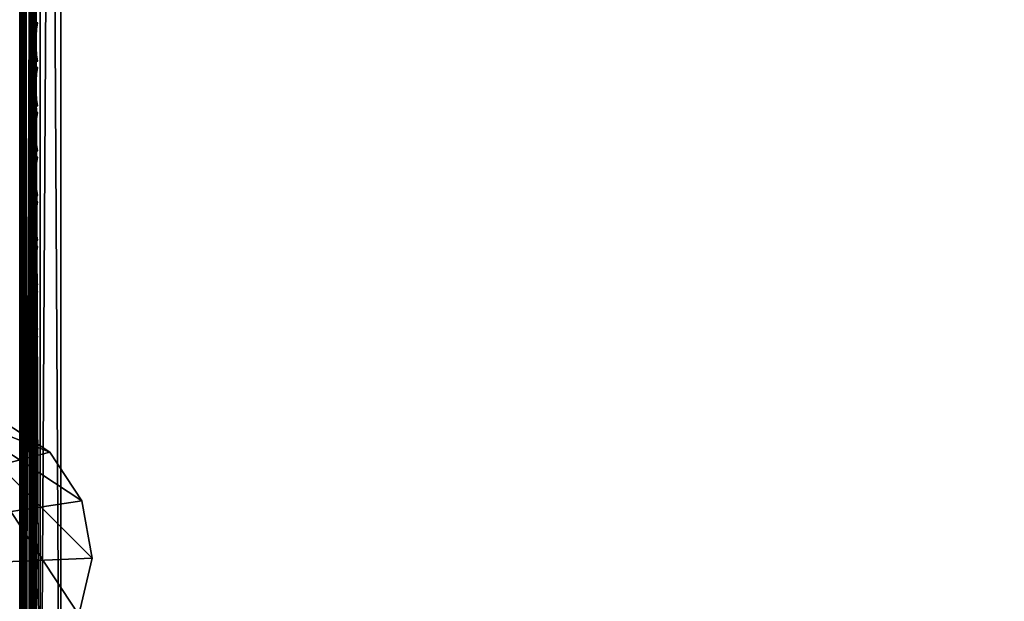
# Model space of a CAD drawing. Header units: inches. Extents: x 0 to 76, y -28.1 to 0.
# Tile 5 of 256: x 3.5 to 9.5, y -24.7 to -21.2. Entities that reach past the tile are written whole.
import ezdxf

# ---------------------------------------------------------------- set-up
doc = ezdxf.new("R2010")
doc.units = ezdxf.units.IN
doc.header["$LTSCALE"] = 0.03937
doc.header["$MEASUREMENT"] = 0
for name, color, linetype in [('A-FURN-3-ST', 151, 'Continuous'), ('A-FURN-3-ST-LGHW', 32, 'Continuous'), ('A-FURN-3-ST-SEAM', 250, 'Continuous'), ('A-FURN-3-STITCH', 15, 'Continuous')]:
    doc.layers.add(name, color=color, linetype=linetype)

msp = doc.modelspace()

# ---------------------------------------------------------------- meshes
at = {"layer": 'A-FURN-3-ST'}
mesh = msp.add_polyface(dxfattribs=at)
corners = [(3.75, -5.4592, 18), (72.25, -5.4592, 18), (3.75, -5.1746, 17.9626), (72.25, -5.1746, 17.9626), (3.75, -4.9094, 17.8528), (72.25, -4.9094, 17.8528), (3.75, -4.6816, 17.6781), (72.25, -4.6816, 17.6781), (3.75, -4.5068, 17.4505), (72.25, -4.5068, 17.4505), (3.75, -4.3968, 17.1854), (72.25, -4.3968, 17.1854), (3.75, -4.3592, 16.9008), (72.25, -4.3504, 5.5004), (3.75, -4.3504, 5.5004), (3.75, -4.3883, 5.3089), (72.25, -4.3883, 5.3089), (3.75, -4.4967, 5.1466), (72.25, -4.4967, 5.1466), (3.75, -4.659, 5.0381), (72.25, -4.659, 5.0381), (3.75, -4.8504, 5), (3.75, -27.51, 5), (3.625, -4.8504, 5.0335), (3.625, -27.51, 5.0335), (3.5335, -4.8504, 5.125), (3.5335, -4.5038, 5.3567), (3.625, -4.3839, 5.5004), (3.625, -4.4193, 5.3217), (3.625, -4.5204, 5.1703), (3.625, -4.6718, 5.069), (3.5335, -4.4842, 16.9008), (3.625, -4.3926, 16.9008), (3.625, -4.4292, 17.1767), (3.5335, -5.2069, 17.8418), (3.625, -5.4592, 17.9665), (3.625, -5.1833, 17.9302), (3.5335, -4.77, 17.5897), (3.625, -4.7053, 17.6544), (3.625, -4.5358, 17.4337), (3.5335, -4.615, 17.3879), (3.5335, -4.5175, 17.153), (3.625, -4.9261, 17.8238), (3.625, -26.91, 17.9665), (3.75, -26.91, 18)]
mesh.append_faces([[corners[k] for k in face] for face in [(0, 1, 2), (2, 3, 4), (4, 5, 6), (6, 7, 8), (8, 9, 10), (10, 11, 12), (12, 13, 14), (14, 13, 15), (15, 16, 17), (17, 18, 19), (19, 20, 21), (21, 22, 23), (23, 24, 25), (26, 27, 28), (28, 27, 14), (28, 14, 15), (28, 15, 29), (29, 15, 17), (29, 17, 30), (30, 17, 19), (30, 19, 23), (23, 19, 21), (23, 25, 30), (27, 31, 32), (27, 32, 14), (14, 32, 12), (31, 33, 32), (32, 33, 10), (32, 10, 12), (34, 35, 36), (37, 38, 39, 40), (40, 39, 33, 41), (35, 0, 36), (36, 0, 2), (36, 2, 42), (42, 2, 4), (42, 4, 38), (38, 4, 6), (38, 6, 39), (39, 6, 8), (39, 8, 33), (33, 8, 10), (35, 43, 0), (44, 1, 0)]])
mesh = msp.add_polyface(dxfattribs=at)
corners = [(72.375, -4.8504, 5.0335), (72.375, -27.51, 5.0335), (72.25, -4.8504, 5), (72.25, -4.3504, 5.5004), (72.375, -4.3839, 5.5004), (72.25, -4.3883, 5.3089), (72.375, -4.4193, 5.3217), (72.25, -4.4967, 5.1466), (72.375, -4.5204, 5.1703), (72.25, -4.659, 5.0381), (72.375, -4.6718, 5.069), (72.4665, -4.7068, 5.1536), (72.4665, -4.4754, 5.5003), (72.4665, -4.5038, 5.3567), (72.4665, -4.5851, 5.2349), (72.25, -4.3592, 16.9008), (72.375, -4.3926, 16.9008), (72.25, -5.4592, 18), (72.375, -5.4592, 17.9665), (72.25, -5.1746, 17.9626), (72.375, -5.1833, 17.9302), (72.25, -4.9094, 17.8528), (72.375, -4.9261, 17.8238), (72.25, -4.6816, 17.6781), (72.375, -4.7053, 17.6544), (72.25, -4.5068, 17.4505), (72.375, -4.5358, 17.4337), (72.25, -4.3968, 17.1854), (72.375, -4.4292, 17.1767), (72.4665, -4.5175, 17.153), (72.4665, -5.4592, 17.875), (72.25, -26.91, 18), (72.375, -26.91, 17.9665), (3.75, -5.1746, 17.9626), (3.75, -4.9094, 17.8528), (3.75, -4.6816, 17.6781), (3.75, -4.5068, 17.4505), (3.75, -4.3968, 17.1854), (3.75, -4.3592, 16.9008), (3.75, -4.3883, 5.3089), (3.75, -4.4967, 5.1466), (3.75, -4.659, 5.0381), (3.75, -4.8504, 5), (72.25, -27.51, 5)]
mesh.append_faces([[corners[k] for k in face] for face in [(0, 1, 2), (3, 4, 5), (5, 4, 6), (5, 6, 7), (7, 6, 8), (7, 8, 9), (9, 8, 10), (9, 10, 2), (2, 10, 0), (0, 10, 11), (12, 6, 4), (8, 6, 13, 14), (3, 15, 4), (4, 15, 16), (4, 16, 12), (17, 18, 19), (19, 18, 20), (19, 20, 21), (21, 20, 22), (21, 22, 23), (23, 22, 24), (23, 24, 25), (25, 24, 26), (25, 26, 27), (27, 26, 28), (27, 28, 15), (15, 28, 16), (16, 28, 29), (18, 30, 20), (17, 31, 18), (18, 32, 30), (33, 17, 19), (34, 19, 21), (35, 21, 23), (36, 23, 25), (37, 25, 27), (38, 27, 15), (15, 3, 38), (39, 3, 5), (40, 5, 7), (41, 7, 9), (42, 9, 2), (2, 43, 42)]])
mesh = msp.add_polyface(dxfattribs=at)
corners = [(3.5335, -4.8504, 5.125), (3.5335, -27.51, 5.125), (3.5, -4.8504, 5.25), (3.5, -4.6338, 5.3751), (3.5, -4.6004, 5.5002), (3.5335, -4.5038, 5.3567), (3.5335, -4.4754, 5.5003), (3.625, -4.3839, 5.5004), (3.625, -4.6718, 5.069), (3.5335, -4.7068, 5.1536), (3.5335, -4.5851, 5.2349), (3.625, -4.5204, 5.1703), (3.625, -4.4193, 5.3217), (3.5, -4.7253, 5.2835), (3.5, -4.6092, 16.9007), (3.5335, -4.4842, 16.9008), (3.5, -5.4592, 17.75), (3.5335, -5.4592, 17.875), (3.5, -5.2393, 17.7211), (3.5335, -5.2069, 17.8418), (3.5, -5.0343, 17.6362), (3.5335, -4.9719, 17.7445), (3.5, -4.8583, 17.5013), (3.5335, -4.77, 17.5897), (3.5, -4.7233, 17.3254), (3.5335, -4.615, 17.3879), (3.5, -4.6383, 17.1205), (3.5335, -4.5175, 17.153), (3.625, -4.4292, 17.1767), (3.625, -5.4592, 17.9665), (3.625, -5.1833, 17.9302), (3.625, -4.9261, 17.8238), (3.625, -4.7053, 17.6544), (3.5, -26.91, 17.75), (3.5335, -26.91, 17.875), (3.5, -27.51, 5.25), (3.5, -27.76, 5.5), (3.5, -27.76, 16.9)]
mesh.append_faces([[corners[k] for k in face] for face in [(0, 1, 2), (3, 4, 5), (5, 4, 6), (5, 6, 7), (8, 0, 9), (8, 9, 10, 11), (11, 10, 5, 12), (0, 2, 9), (9, 2, 13), (9, 13, 10), (10, 13, 3), (10, 3, 5), (4, 14, 6), (6, 14, 15), (6, 15, 7), (16, 17, 18), (18, 17, 19), (18, 19, 20), (20, 19, 21), (20, 21, 22), (22, 21, 23), (22, 23, 24), (24, 23, 25), (24, 25, 26), (26, 25, 27), (26, 27, 14), (14, 27, 15), (15, 27, 28), (17, 29, 19), (19, 30, 31, 21), (21, 31, 32, 23), (16, 33, 17), (17, 34, 29), (35, 4, 2), (2, 4, 3), (2, 3, 13), (4, 36, 14), (14, 37, 16), (18, 20, 16), (16, 20, 22), (16, 22, 24), (24, 26, 16), (16, 26, 14)]])
mesh = msp.add_polyface(dxfattribs=at)
corners = [(3.5335, -4.8504, 5.125), (3.625, -27.51, 5.0335), (3.5335, -27.51, 5.125), (3.5, -4.8504, 5.25), (3.5, -27.51, 5.25), (3.5335, -27.6535, 5.1535), (3.5, -27.635, 5.2835), (3.5335, -27.7752, 5.2348), (3.5, -27.7265, 5.375), (3.5335, -27.8565, 5.3565), (3.5, -27.76, 5.5), (3.5335, -27.885, 5.5), (3.625, -27.941, 5.3215), (3.625, -27.8399, 5.1701), (3.625, -27.6885, 5.069), (3.625, -27.9765, 16.9), (3.5335, -27.885, 16.9), (3.5, -27.76, 16.9), (3.5335, -27.8518, 17.1523), (3.5, -27.731, 17.12), (3.625, -27.186, 17.9302), (3.5335, -26.91, 17.875), (3.5335, -27.1624, 17.8418), (3.5335, -27.3975, 17.7444), (3.625, -27.4433, 17.8236), (3.5335, -27.5994, 17.5894), (3.625, -27.6641, 17.6541), (3.5, -26.91, 17.75), (3.5, -27.13, 17.721), (3.5, -27.335, 17.6361), (3.5, -27.511, 17.501), (3.5335, -27.7544, 17.3875), (3.5, -27.6461, 17.325), (3.5335, -5.4592, 17.875), (3.5, -4.6004, 5.5002), (3.5, -4.6092, 16.9007), (3.5, -5.4592, 17.75)]
mesh.append_faces([[corners[k] for k in face] for face in [(0, 1, 2), (3, 2, 4), (1, 5, 2), (2, 5, 4), (4, 5, 6), (6, 5, 7), (6, 7, 8), (8, 7, 9), (8, 9, 10), (10, 9, 11), (11, 9, 12), (13, 12, 9, 7), (13, 7, 5, 14), (11, 15, 16), (11, 16, 10), (10, 16, 17), (15, 18, 16), (16, 18, 19), (16, 19, 17), (20, 21, 22), (20, 22, 23, 24), (24, 23, 25, 26), (21, 27, 22), (22, 27, 28), (22, 28, 23), (23, 28, 29), (23, 29, 25), (25, 29, 30), (25, 30, 31), (31, 30, 32), (31, 32, 18), (18, 32, 19), (33, 27, 21), (6, 8, 4), (4, 8, 10), (4, 10, 34), (35, 10, 17), (36, 17, 27), (27, 17, 19), (27, 19, 32), (32, 30, 27), (27, 30, 29), (27, 29, 28)]])
mesh = msp.add_polyface(dxfattribs=at)
corners = [(3.75, -4.8504, 5), (72.25, -27.51, 5), (3.75, -27.51, 5), (3.625, -4.8504, 5.0335), (3.625, -27.51, 5.0335), (3.75, -28.01, 5.5), (3.625, -27.9765, 5.5), (3.75, -27.9719, 5.3087), (3.625, -27.941, 5.3215), (3.75, -27.8636, 5.1464), (3.625, -27.8399, 5.1701), (3.75, -27.7013, 5.0381), (3.625, -27.6885, 5.069), (3.5335, -27.6535, 5.1535), (3.5335, -27.885, 5.5), (3.75, -28.01, 16.9), (3.625, -27.9765, 16.9), (3.75, -26.91, 18), (3.625, -26.91, 17.9665), (3.75, -27.1947, 17.9625), (3.625, -27.186, 17.9302), (3.75, -27.46, 17.8526), (3.625, -27.4433, 17.8236), (3.75, -27.6878, 17.6778), (3.625, -27.6641, 17.6541), (3.75, -27.8626, 17.45), (3.625, -27.8336, 17.4333), (3.75, -27.9725, 17.1847), (3.625, -27.9402, 17.176), (3.5335, -27.8518, 17.1523), (3.5335, -26.91, 17.875), (3.5335, -27.5994, 17.5894), (3.5335, -27.7544, 17.3875), (3.625, -5.4592, 17.9665), (3.75, -5.4592, 18), (72.25, -28.01, 16.9), (72.25, -27.9725, 17.1847), (72.25, -27.8626, 17.45), (72.25, -27.6878, 17.6778), (72.25, -27.46, 17.8526), (72.25, -27.1947, 17.9625), (72.25, -27.7013, 5.0381), (72.25, -27.8636, 5.1464), (72.25, -27.9719, 5.3087)]
mesh.append_faces([[corners[k] for k in face] for face in [(0, 1, 2), (3, 2, 4), (5, 6, 7), (7, 6, 8), (7, 8, 9), (9, 8, 10), (9, 10, 11), (11, 10, 12), (11, 12, 2), (2, 12, 4), (4, 12, 13), (14, 8, 6), (5, 15, 6), (6, 15, 16), (6, 16, 14), (17, 18, 19), (19, 18, 20), (19, 20, 21), (21, 20, 22), (21, 22, 23), (23, 22, 24), (23, 24, 25), (25, 24, 26), (25, 26, 27), (27, 26, 28), (27, 28, 15), (15, 28, 16), (16, 28, 29), (18, 30, 20), (24, 31, 32, 26), (26, 32, 29, 28), (33, 30, 18), (34, 18, 17), (15, 35, 27), (27, 36, 25), (25, 37, 23), (23, 38, 21), (21, 39, 19), (19, 40, 17), (5, 35, 15), (2, 1, 11), (11, 41, 9), (9, 42, 7), (7, 43, 5)]])
mesh = msp.add_polyface(dxfattribs=at)
corners = [(72.375, -4.8504, 5.0335), (72.4665, -27.51, 5.125), (72.375, -27.51, 5.0335), (72.25, -4.8504, 5), (72.25, -27.51, 5), (72.4665, -27.8565, 5.3565), (72.375, -27.9765, 5.5), (72.375, -27.941, 5.3215), (72.25, -28.01, 5.5), (72.25, -27.9719, 5.3087), (72.375, -27.8399, 5.1701), (72.25, -27.8636, 5.1464), (72.375, -27.6885, 5.069), (72.25, -27.7013, 5.0381), (72.4665, -27.6535, 5.1535), (72.4665, -27.7752, 5.2348), (72.4665, -27.885, 16.9), (72.375, -27.9765, 16.9), (72.25, -28.01, 16.9), (72.375, -27.9402, 17.176), (72.25, -27.9725, 17.1847), (72.4665, -27.1624, 17.8418), (72.375, -26.91, 17.9665), (72.375, -27.186, 17.9302), (72.25, -26.91, 18), (72.25, -27.1947, 17.9625), (72.375, -27.4433, 17.8236), (72.25, -27.46, 17.8526), (72.375, -27.6641, 17.6541), (72.25, -27.6878, 17.6778), (72.375, -27.8336, 17.4333), (72.25, -27.8626, 17.45), (72.375, -5.4592, 17.9665), (3.75, -27.9725, 17.1847), (3.75, -27.8626, 17.45), (3.75, -27.6878, 17.6778), (3.75, -27.46, 17.8526), (3.75, -27.1947, 17.9625), (3.75, -26.91, 18), (3.75, -28.01, 5.5), (3.75, -27.7013, 5.0381), (3.75, -27.8636, 5.1464), (3.75, -27.9719, 5.3087), (72.25, -5.4592, 18)]
mesh.append_faces([[corners[k] for k in face] for face in [(0, 1, 2), (3, 2, 4), (5, 6, 7), (7, 6, 8), (7, 8, 9), (7, 9, 10), (10, 9, 11), (10, 11, 12), (12, 11, 13), (12, 13, 2), (2, 13, 4), (2, 1, 12), (12, 14, 15, 10), (6, 16, 17), (6, 17, 8), (8, 17, 18), (16, 19, 17), (17, 19, 20), (17, 20, 18), (21, 22, 23), (22, 24, 23), (23, 24, 25), (23, 25, 26), (26, 25, 27), (26, 27, 28), (28, 27, 29), (28, 29, 30), (30, 29, 31), (30, 31, 19), (19, 31, 20), (32, 24, 22), (33, 18, 20), (34, 20, 31), (35, 31, 29), (36, 29, 27), (37, 27, 25), (38, 25, 24), (8, 18, 39), (40, 4, 13), (41, 13, 11), (42, 11, 9), (39, 9, 8), (24, 43, 38)]])
at = {"layer": 'A-FURN-3-ST-LGHW'}
mesh = msp.add_polyface(dxfattribs=at)
corners = [(0.6603, -24.5906, 5), (3.0383, -23.5557, 5), (2.6944, -23.6378, 5), (3.3867, -23.6165, 5), (3.6825, -23.8103, 5), (3.8773, -24.1054, 5), (3.9393, -24.4536, 5), (3.8584, -24.7979, 5), (2.9126, -26.8352, 5), (0.6641, -26.8391, 5), (2.6944, -23.6378, 4.7502), (3.0383, -23.5557, 4.7502), (3.3867, -23.6165, 4.7502), (3.6825, -23.8103, 4.7502), (3.8773, -24.1054, 4.7502), (3.9393, -24.4536, 4.7502), (3.8584, -24.7979, 4.7502), (0.6603, -24.5906, 4.7502), (0.6641, -26.8391, 4.7502), (2.9126, -26.8352, 4.7502)]
mesh.append_faces([[corners[k] for k in face] for face in [(1, 10, 2), (1, 11, 10), (3, 11, 1), (3, 12, 11), (4, 12, 3), (4, 13, 12), (5, 13, 4), (5, 14, 13), (6, 14, 5), (6, 15, 14), (16, 6, 7), (16, 15, 6), (19, 7, 8), (19, 16, 7), (0, 10, 17), (0, 2, 10)]])
mesh.append_faces([[corners[k] for k in face] for face in [(0, 1, 2), (11, 17, 10), (18, 8, 9), (17, 9, 0)]], dxfattribs={"vtx0": -1})
mesh.append_faces([[corners[k] for k in face] for face in [(0, 3, 1), (0, 4, 3), (0, 5, 4), (0, 6, 5), (0, 7, 6), (0, 8, 7), (11, 18, 17), (11, 19, 18), (11, 16, 19), (11, 15, 16), (11, 14, 15), (11, 13, 14)]], dxfattribs={"vtx0": -1, "vtx2": -1})
mesh.append_faces([[corners[k] for k in face] for face in [(0, 9, 8), (11, 12, 13), (18, 19, 8), (17, 18, 9)]], dxfattribs={"vtx2": -1})
at = {"layer": 'A-FURN-3-ST-SEAM'}
mesh = msp.add_polyface(dxfattribs=at)
corners = [(3.6, -27.1032, 17.881), (3.5929, -27.1082, 17.906), (3.6, -27.2772, 17.8301), (3.6, -26.91, 17.9), (3.5929, -26.91, 17.9255), (3.6, -27.0951, 17.8825), (3.5929, -19.7597, 17.9255), (3.6, -19.7597, 17.9), (3.5929, -12.6094, 17.9255), (3.6, -12.6094, 17.9), (3.5929, -5.4592, 17.9255), (3.6, -5.4592, 17.9), (3.5929, -5.2723, 17.9082), (3.6, -5.2771, 17.8831), (3.5929, -5.0818, 17.8536), (3.5872, -5.1031, 17.7996), (3.5965, -5.0976, 17.8137), (3.5965, -5.2801, 17.866), (3.5872, -5.2828, 17.8512), (3.5965, -5.4592, 17.8826), (3.5872, -5.4592, 17.8675), (3.5965, -12.6094, 17.8826), (3.5872, -12.6094, 17.8675), (3.5965, -19.7597, 17.8826), (3.5872, -19.7597, 17.8675), (3.5965, -26.91, 17.8826), (3.5872, -26.91, 17.8675), (3.5965, -27.0999, 17.8639), (3.5872, -27.097, 17.8491), (3.5965, -27.286, 17.8078), (3.5872, -27.2803, 17.7939), (3.6, -5.0912, 17.8298)]
mesh.append_faces([[corners[k] for k in face] for face in [(0, 1, 2), (3, 4, 5), (5, 4, 1), (5, 1, 0), (4, 3, 6), (6, 3, 7), (6, 7, 8), (8, 7, 9), (8, 9, 10), (10, 9, 11), (10, 11, 12), (12, 11, 13), (12, 13, 14), (15, 16, 17, 18), (18, 17, 19, 20), (20, 19, 21, 22), (22, 21, 23, 24), (24, 23, 25, 26), (26, 25, 27, 28), (28, 27, 29, 30), (16, 31, 17), (17, 31, 13), (17, 13, 19), (19, 13, 11), (19, 11, 21), (21, 11, 9), (21, 9, 23), (23, 9, 7), (23, 7, 25), (25, 7, 3), (25, 3, 5), (25, 5, 27), (27, 5, 0), (27, 0, 2)]])
mesh = msp.add_polyface(dxfattribs=at)
corners = [(3.5567, -27.0937, 17.8324), (3.539, -27.0939, 17.8334), (3.539, -26.91, 17.8515), (3.5567, -26.91, 17.8505), (3.539, -19.7597, 17.8515), (3.5567, -19.7597, 17.8505), (3.539, -12.6094, 17.8515), (3.5567, -12.6094, 17.8505), (3.539, -5.4592, 17.8515), (3.5567, -5.4592, 17.8505), (3.5003, -12.6094, 17.9045), (3.5019, -12.6094, 17.8868), (3.5019, -19.7597, 17.8868), (3.5003, -19.7597, 17.9045), (3.5019, -26.91, 17.8868), (3.5003, -26.91, 17.9045), (3.5019, -27.1007, 17.868), (3.5003, -27.1041, 17.8854), (3.5228, -27.0953, 17.8406), (3.5228, -26.91, 17.8588), (3.5228, -19.7597, 17.8588), (3.5228, -12.6094, 17.8588), (3.5929, -12.6094, 17.9255), (3.5812, -12.6094, 17.939), (3.5812, -19.7597, 17.939), (3.5929, -19.7597, 17.9255), (3.5812, -26.91, 17.939), (3.5929, -26.91, 17.9255), (3.5812, -27.1108, 17.9192), (3.5929, -27.1082, 17.906), (3.5655, -12.6094, 17.9472), (3.5655, -19.7597, 17.9472), (3.5655, -26.91, 17.9472), (3.5051, -12.6094, 17.9217), (3.5051, -19.7597, 17.9217), (3.5051, -26.91, 17.9217), (3.5051, -27.1074, 17.9022), (3.5304, -26.91, 17.9459), (3.5304, -19.7597, 17.9459), (3.5304, -12.6094, 17.9459), (3.5155, -26.91, 17.9362), (3.5155, -19.7597, 17.9362), (3.5155, -12.6094, 17.9362), (3.5155, -27.1102, 17.9164), (3.5734, -27.0948, 17.8381), (3.5734, -26.91, 17.8563), (3.5734, -19.7597, 17.8563), (3.5734, -12.6094, 17.8563), (3.5872, -27.097, 17.8491), (3.5872, -26.91, 17.8675), (3.5872, -19.7597, 17.8675), (3.5872, -12.6094, 17.8675)]
mesh.append_faces([[corners[k] for k in face] for face in [(0, 1, 2, 3), (3, 2, 4, 5), (5, 4, 6, 7), (7, 6, 8, 9), (10, 11, 12, 13), (13, 12, 14, 15), (15, 14, 16, 17), (1, 18, 19, 2), (2, 19, 20, 4), (4, 20, 21, 6), (22, 23, 24, 25), (25, 24, 26, 27), (27, 26, 28, 29), (23, 30, 31, 24), (24, 31, 32, 26), (33, 10, 13, 34), (34, 13, 15, 35), (35, 15, 17, 36), (37, 32, 31, 38), (38, 31, 30, 39), (40, 37, 38, 41), (41, 38, 39, 42), (36, 43, 40, 35), (35, 40, 41, 34), (34, 41, 42, 33), (18, 16, 14, 19), (19, 14, 12, 20), (20, 12, 11, 21), (44, 0, 3, 45), (45, 3, 5, 46), (46, 5, 7, 47), (48, 44, 45, 49), (49, 45, 46, 50), (50, 46, 47, 51)]])
at = {"layer": 'A-FURN-3-STITCH'}
mesh = msp.add_polymesh((7, 4), dxfattribs=at)
for k, corner in enumerate([(3.6007, -21.4373, 17.9499), (3.6028, -21.4373, 17.9514), (3.6071, -21.4373, 17.9543), (3.6093, -21.4372, 17.9558), (3.5964, -21.3989, 17.9556), (3.596, -21.3988, 17.9608), (3.6003, -21.3987, 17.9637), (3.605, -21.3988, 17.9615), (3.5938, -21.36, 17.9588), (3.5934, -21.3599, 17.964), (3.5977, -21.3599, 17.9669), (3.6024, -21.3599, 17.9646), (3.5929, -21.3209, 17.9594), (3.5926, -21.3208, 17.9646), (3.5969, -21.3208, 17.9675), (3.6016, -21.3208, 17.9652), (3.5938, -21.2819, 17.9575), (3.5934, -21.2818, 17.9627), (3.5977, -21.2817, 17.9656), (3.6024, -21.2818, 17.9633), (3.5964, -21.2431, 17.953), (3.596, -21.243, 17.9582), (3.6003, -21.243, 17.9611), (3.605, -21.243, 17.9589), (3.6007, -21.2049, 17.9461), (3.6028, -21.2048, 17.9476), (3.6071, -21.2048, 17.9505), (3.6093, -21.2048, 17.9519)]):
    mesh.set_mesh_vertex(divmod(k, 4), corner)
mesh = msp.add_polymesh((7, 4), dxfattribs=at)
for k, corner in enumerate([(3.6007, -21.7089, 17.9499), (3.6028, -21.7088, 17.9514), (3.6071, -21.7088, 17.9543), (3.6093, -21.7088, 17.9558), (3.5964, -21.6704, 17.9556), (3.596, -21.6703, 17.9608), (3.6003, -21.6703, 17.9637), (3.605, -21.6703, 17.9615), (3.5938, -21.6315, 17.9588), (3.5934, -21.6314, 17.964), (3.5977, -21.6314, 17.9669), (3.6024, -21.6314, 17.9646), (3.5929, -21.5924, 17.9594), (3.5926, -21.5923, 17.9646), (3.5969, -21.5923, 17.9675), (3.6016, -21.5923, 17.9652), (3.5938, -21.5534, 17.9575), (3.5934, -21.5533, 17.9627), (3.5977, -21.5533, 17.9656), (3.6024, -21.5533, 17.9633), (3.5964, -21.5146, 17.953), (3.596, -21.5145, 17.9582), (3.6003, -21.5145, 17.9611), (3.605, -21.5145, 17.9589), (3.6007, -21.4764, 17.9461), (3.6028, -21.4764, 17.9476), (3.6071, -21.4763, 17.9505), (3.6093, -21.4763, 17.9519)]):
    mesh.set_mesh_vertex(divmod(k, 4), corner)
mesh = msp.add_polymesh((7, 4), dxfattribs=at)
for k, corner in enumerate([(3.6007, -21.9804, 17.9499), (3.6028, -21.9804, 17.9514), (3.6071, -21.9803, 17.9543), (3.6093, -21.9803, 17.9558), (3.5964, -21.9419, 17.9556), (3.596, -21.9418, 17.9608), (3.6003, -21.9418, 17.9637), (3.605, -21.9418, 17.9615), (3.5938, -21.903, 17.9588), (3.5934, -21.903, 17.964), (3.5977, -21.9029, 17.9669), (3.6024, -21.903, 17.9646), (3.5929, -21.864, 17.9594), (3.5926, -21.8639, 17.9646), (3.5969, -21.8638, 17.9675), (3.6016, -21.8639, 17.9652), (3.5938, -21.8249, 17.9575), (3.5934, -21.8248, 17.9627), (3.5977, -21.8248, 17.9656), (3.6024, -21.8248, 17.9633), (3.5964, -21.7862, 17.953), (3.596, -21.7861, 17.9582), (3.6003, -21.786, 17.9611), (3.605, -21.7861, 17.9589), (3.6007, -21.7479, 17.9461), (3.6028, -21.7479, 17.9476), (3.6071, -21.7478, 17.9505), (3.6093, -21.7478, 17.9519)]):
    mesh.set_mesh_vertex(divmod(k, 4), corner)
mesh = msp.add_polymesh((7, 4), dxfattribs=at)
for k, corner in enumerate([(3.6007, -22.2519, 17.9499), (3.6028, -22.2519, 17.9514), (3.6071, -22.2518, 17.9543), (3.6093, -22.2518, 17.9558), (3.5964, -22.2135, 17.9556), (3.596, -22.2134, 17.9608), (3.6003, -22.2133, 17.9637), (3.605, -22.2134, 17.9615), (3.5938, -22.1746, 17.9588), (3.5934, -22.1745, 17.964), (3.5977, -22.1744, 17.9669), (3.6024, -22.1745, 17.9646), (3.5929, -22.1355, 17.9594), (3.5926, -22.1354, 17.9646), (3.5969, -22.1354, 17.9675), (3.6016, -22.1354, 17.9652), (3.5938, -22.0964, 17.9575), (3.5934, -22.0964, 17.9627), (3.5977, -22.0963, 17.9656), (3.6024, -22.0963, 17.9633), (3.5964, -22.0577, 17.953), (3.596, -22.0576, 17.9582), (3.6003, -22.0575, 17.9611), (3.605, -22.0576, 17.9589), (3.6007, -22.0194, 17.9461), (3.6028, -22.0194, 17.9476), (3.6071, -22.0194, 17.9505), (3.6093, -22.0193, 17.9519)]):
    mesh.set_mesh_vertex(divmod(k, 4), corner)
mesh = msp.add_polymesh((7, 4), dxfattribs=at)
for k, corner in enumerate([(3.6007, -22.5234, 17.9499), (3.6028, -22.5234, 17.9514), (3.6071, -22.5234, 17.9543), (3.6093, -22.5233, 17.9558), (3.5964, -22.485, 17.9556), (3.596, -22.4849, 17.9608), (3.6003, -22.4849, 17.9637), (3.605, -22.4849, 17.9615), (3.5938, -22.4461, 17.9588), (3.5934, -22.446, 17.964), (3.5977, -22.446, 17.9669), (3.6024, -22.446, 17.9646), (3.5929, -22.407, 17.9594), (3.5926, -22.4069, 17.9646), (3.5969, -22.4069, 17.9675), (3.6016, -22.4069, 17.9652), (3.5938, -22.368, 17.9575), (3.5934, -22.3679, 17.9627), (3.5977, -22.3678, 17.9656), (3.6024, -22.3679, 17.9633), (3.5964, -22.3292, 17.953), (3.596, -22.3291, 17.9582), (3.6003, -22.3291, 17.9611), (3.605, -22.3291, 17.9589), (3.6007, -22.291, 17.9461), (3.6028, -22.2909, 17.9476), (3.6071, -22.2909, 17.9505), (3.6093, -22.2909, 17.9519)]):
    mesh.set_mesh_vertex(divmod(k, 4), corner)
mesh = msp.add_polymesh((7, 4), dxfattribs=at)
for k, corner in enumerate([(3.6007, -22.795, 17.9499), (3.6028, -22.795, 17.9514), (3.6071, -22.7949, 17.9543), (3.6093, -22.7949, 17.9558), (3.5964, -22.7565, 17.9556), (3.596, -22.7564, 17.9608), (3.6003, -22.7564, 17.9637), (3.605, -22.7564, 17.9615), (3.5938, -22.7176, 17.9588), (3.5934, -22.7176, 17.964), (3.5977, -22.7175, 17.9669), (3.6024, -22.7175, 17.9646), (3.5929, -22.6785, 17.9594), (3.5926, -22.6785, 17.9646), (3.5969, -22.6784, 17.9675), (3.6016, -22.6785, 17.9652), (3.5938, -22.6395, 17.9575), (3.5934, -22.6394, 17.9627), (3.5977, -22.6394, 17.9656), (3.6024, -22.6394, 17.9633), (3.5964, -22.6007, 17.953), (3.596, -22.6007, 17.9582), (3.6003, -22.6006, 17.9611), (3.605, -22.6006, 17.9589), (3.6007, -22.5625, 17.9461), (3.6028, -22.5625, 17.9476), (3.6071, -22.5624, 17.9505), (3.6093, -22.5624, 17.9519)]):
    mesh.set_mesh_vertex(divmod(k, 4), corner)
mesh = msp.add_polymesh((7, 4), dxfattribs=at)
for k, corner in enumerate([(3.6007, -23.0665, 17.9499), (3.6028, -23.0665, 17.9514), (3.6071, -23.0664, 17.9543), (3.6093, -23.0664, 17.9558), (3.5964, -23.0281, 17.9556), (3.596, -23.028, 17.9608), (3.6003, -23.0279, 17.9637), (3.605, -23.028, 17.9615), (3.5938, -22.9892, 17.9588), (3.5934, -22.9891, 17.964), (3.5977, -22.989, 17.9669), (3.6024, -22.9891, 17.9646), (3.5929, -22.9501, 17.9594), (3.5926, -22.95, 17.9646), (3.5969, -22.9499, 17.9675), (3.6016, -22.95, 17.9652), (3.5938, -22.911, 17.9575), (3.5934, -22.9109, 17.9627), (3.5977, -22.9109, 17.9656), (3.6024, -22.9109, 17.9633), (3.5964, -22.8723, 17.953), (3.596, -22.8722, 17.9582), (3.6003, -22.8721, 17.9611), (3.605, -22.8722, 17.9589), (3.6007, -22.834, 17.9461), (3.6028, -22.834, 17.9476), (3.6071, -22.834, 17.9505), (3.6093, -22.8339, 17.9519)]):
    mesh.set_mesh_vertex(divmod(k, 4), corner)
mesh = msp.add_polymesh((7, 4), dxfattribs=at)
for k, corner in enumerate([(3.6007, -23.338, 17.9499), (3.6028, -23.338, 17.9514), (3.6071, -23.338, 17.9543), (3.6093, -23.3379, 17.9558), (3.5964, -23.2996, 17.9556), (3.596, -23.2995, 17.9608), (3.6003, -23.2994, 17.9637), (3.605, -23.2995, 17.9615), (3.5938, -23.2607, 17.9588), (3.5934, -23.2606, 17.964), (3.5977, -23.2606, 17.9669), (3.6024, -23.2606, 17.9646), (3.5929, -23.2216, 17.9594), (3.5926, -23.2215, 17.9646), (3.5969, -23.2215, 17.9675), (3.6016, -23.2215, 17.9652), (3.5938, -23.1826, 17.9575), (3.5934, -23.1825, 17.9627), (3.5977, -23.1824, 17.9656), (3.6024, -23.1825, 17.9633), (3.5964, -23.1438, 17.953), (3.596, -23.1437, 17.9582), (3.6003, -23.1437, 17.9611), (3.605, -23.1437, 17.9589), (3.6007, -23.1056, 17.9461), (3.6028, -23.1055, 17.9476), (3.6071, -23.1055, 17.9505), (3.6093, -23.1055, 17.9519)]):
    mesh.set_mesh_vertex(divmod(k, 4), corner)
mesh = msp.add_polymesh((7, 4), dxfattribs=at)
for k, corner in enumerate([(3.6007, -23.6096, 17.9499), (3.6028, -23.6095, 17.9514), (3.6071, -23.6095, 17.9543), (3.6093, -23.6095, 17.9558), (3.5964, -23.5711, 17.9556), (3.596, -23.571, 17.9608), (3.6003, -23.571, 17.9637), (3.605, -23.571, 17.9615), (3.5938, -23.5322, 17.9588), (3.5934, -23.5321, 17.964), (3.5977, -23.5321, 17.9669), (3.6024, -23.5321, 17.9646), (3.5929, -23.4931, 17.9594), (3.5926, -23.4931, 17.9646), (3.5969, -23.493, 17.9675), (3.6016, -23.493, 17.9652), (3.5938, -23.4541, 17.9575), (3.5934, -23.454, 17.9627), (3.5977, -23.454, 17.9656), (3.6024, -23.454, 17.9633), (3.5964, -23.4153, 17.953), (3.596, -23.4152, 17.9582), (3.6003, -23.4152, 17.9611), (3.605, -23.4152, 17.9589), (3.6007, -23.3771, 17.9461), (3.6028, -23.3771, 17.9476), (3.6071, -23.377, 17.9505), (3.6093, -23.377, 17.9519)]):
    mesh.set_mesh_vertex(divmod(k, 4), corner)
mesh = msp.add_polymesh((7, 4), dxfattribs=at)
for k, corner in enumerate([(3.6007, -23.8811, 17.9499), (3.6028, -23.8811, 17.9514), (3.6071, -23.881, 17.9543), (3.6093, -23.881, 17.9558), (3.5964, -23.8426, 17.9556), (3.596, -23.8426, 17.9608), (3.6003, -23.8425, 17.9637), (3.605, -23.8425, 17.9615), (3.5938, -23.8038, 17.9588), (3.5934, -23.8037, 17.964), (3.5977, -23.8036, 17.9669), (3.6024, -23.8037, 17.9646), (3.5929, -23.7647, 17.9594), (3.5926, -23.7646, 17.9646), (3.5969, -23.7645, 17.9675), (3.6016, -23.7646, 17.9652), (3.5938, -23.7256, 17.9575), (3.5934, -23.7255, 17.9627), (3.5977, -23.7255, 17.9656), (3.6024, -23.7255, 17.9633), (3.5964, -23.6869, 17.953), (3.596, -23.6868, 17.9582), (3.6003, -23.6867, 17.9611), (3.605, -23.6868, 17.9589), (3.6007, -23.6486, 17.9461), (3.6028, -23.6486, 17.9476), (3.6071, -23.6485, 17.9505), (3.6093, -23.6485, 17.9519)]):
    mesh.set_mesh_vertex(divmod(k, 4), corner)
mesh = msp.add_polymesh((7, 4), dxfattribs=at)
for k, corner in enumerate([(3.6007, -24.1526, 17.9499), (3.6028, -24.1526, 17.9514), (3.6071, -24.1526, 17.9543), (3.6093, -24.1525, 17.9558), (3.5964, -24.1142, 17.9556), (3.596, -24.1141, 17.9608), (3.6003, -24.114, 17.9637), (3.605, -24.1141, 17.9615), (3.5938, -24.0753, 17.9588), (3.5934, -24.0752, 17.964), (3.5977, -24.0751, 17.9669), (3.6024, -24.0752, 17.9646), (3.5929, -24.0362, 17.9594), (3.5926, -24.0361, 17.9646), (3.5969, -24.0361, 17.9675), (3.6016, -24.0361, 17.9652), (3.5938, -23.9972, 17.9575), (3.5934, -23.9971, 17.9627), (3.5977, -23.997, 17.9656), (3.6024, -23.9971, 17.9633), (3.5964, -23.9584, 17.953), (3.596, -23.9583, 17.9582), (3.6003, -23.9583, 17.9611), (3.605, -23.9583, 17.9589), (3.6007, -23.9201, 17.9461), (3.6028, -23.9201, 17.9476), (3.6071, -23.9201, 17.9505), (3.6093, -23.9201, 17.9519)]):
    mesh.set_mesh_vertex(divmod(k, 4), corner)
mesh = msp.add_polymesh((7, 4), dxfattribs=at)
for k, corner in enumerate([(3.6007, -24.4242, 17.9499), (3.6028, -24.4241, 17.9514), (3.6071, -24.4241, 17.9543), (3.6093, -24.4241, 17.9558), (3.5964, -24.3857, 17.9556), (3.596, -24.3856, 17.9608), (3.6003, -24.3856, 17.9637), (3.605, -24.3856, 17.9615), (3.5938, -24.3468, 17.9588), (3.5934, -24.3467, 17.964), (3.5977, -24.3467, 17.9669), (3.6024, -24.3467, 17.9646), (3.5929, -24.3077, 17.9594), (3.5926, -24.3076, 17.9646), (3.5969, -24.3076, 17.9675), (3.6016, -24.3076, 17.9652), (3.5938, -24.2687, 17.9575), (3.5934, -24.2686, 17.9627), (3.5977, -24.2685, 17.9656), (3.6024, -24.2686, 17.9633), (3.5964, -24.2299, 17.953), (3.596, -24.2298, 17.9582), (3.6003, -24.2298, 17.9611), (3.605, -24.2298, 17.9589), (3.6007, -24.1917, 17.9461), (3.6028, -24.1917, 17.9476), (3.6071, -24.1916, 17.9505), (3.6093, -24.1916, 17.9519)]):
    mesh.set_mesh_vertex(divmod(k, 4), corner)
mesh = msp.add_polymesh((7, 4), dxfattribs=at)
for k, corner in enumerate([(3.6007, -24.6957, 17.9499), (3.6028, -24.6957, 17.9514), (3.6071, -24.6956, 17.9543), (3.6093, -24.6956, 17.9558), (3.5964, -24.6572, 17.9556), (3.596, -24.6571, 17.9608), (3.6003, -24.6571, 17.9637), (3.605, -24.6571, 17.9615), (3.5938, -24.6183, 17.9588), (3.5934, -24.6183, 17.964), (3.5977, -24.6182, 17.9669), (3.6024, -24.6182, 17.9646), (3.5929, -24.5793, 17.9594), (3.5926, -24.5792, 17.9646), (3.5969, -24.5791, 17.9675), (3.6016, -24.5792, 17.9652), (3.5938, -24.5402, 17.9575), (3.5934, -24.5401, 17.9627), (3.5977, -24.5401, 17.9656), (3.6024, -24.5401, 17.9633), (3.5964, -24.5015, 17.953), (3.596, -24.5014, 17.9582), (3.6003, -24.5013, 17.9611), (3.605, -24.5014, 17.9589), (3.6007, -24.4632, 17.9461), (3.6028, -24.4632, 17.9476), (3.6071, -24.4631, 17.9505), (3.6093, -24.4631, 17.9519)]):
    mesh.set_mesh_vertex(divmod(k, 4), corner)

doc.saveas('drawing.dxf')
